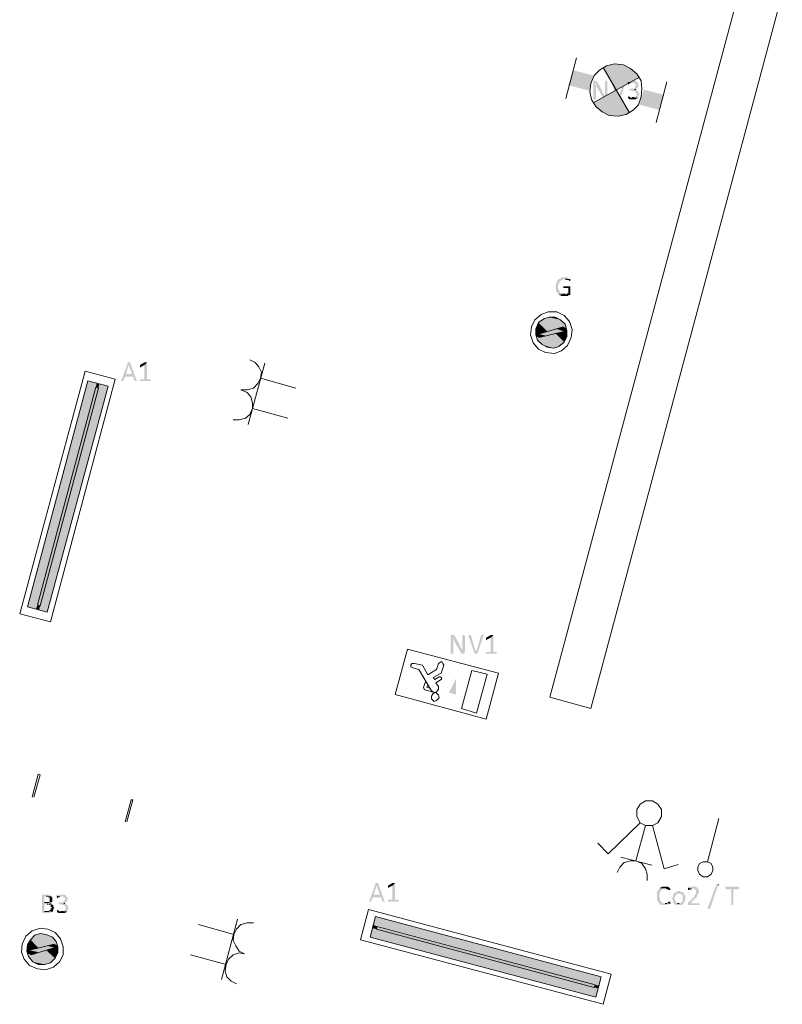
# Model space of a CAD drawing. Header units: millimetres. Extents: x -197899 to 120983, y -4228 to 45370.
# Tile 6 of 200: x -190440 to -186792, y 3800 to 8507. Entities that reach past the tile are written whole.
import ezdxf

# ---------------------------------------------------------------- set-up
doc = ezdxf.new("R2010")
doc.units = ezdxf.units.MM
for name, color, linetype in [('AL63----', 7, 'Continuous'), ('PDF_Geometry', 8, 'Continuous'), ('PDF_Solid Fills', 8, 'Continuous')]:
    doc.layers.add(name, color=color, linetype=linetype)

# ---------------------------------------------------------------- blocks, each defined once
blk = doc.blocks.new('A$C01523A58')
at = {"layer": 'PDF_Solid Fills', "true_color": 0x00dd00}
for points in [[(-25543.9, -20984.7), (-25620.2, -20887.2), (-25641.4, -20959.3)], [(-25522.7, -20912.6), (-25543.9, -20984.7), (-25620.2, -20887.2)], [(-25446.4, -20861.9), (-25476.2, -20874.6), (-25412.6, -20980.4)], [(-25412.6, -20857.6), (-25446.4, -20861.9), (-25412.6, -20980.4)], [(-25378.8, -20861.9), (-25412.6, -20857.6), (-25412.6, -20980.4)], [(-25349, -20874.6), (-25378.8, -20861.9), (-25412.6, -20980.4)], [(-25323.8, -20895.7), (-25349, -20874.6), (-25412.6, -20980.4)], [(-25302.5, -20921.1), (-25323.8, -20895.7), (-25412.6, -20980.4)], [(-25522.7, -21043.9), (-25501.5, -21069.3), (-25412.6, -20980.4)], [(-25501.5, -21069.3), (-25476.2, -21090.5), (-25412.6, -20980.4)], [(-25476.2, -21090.5), (-25446.4, -21103.2), (-25412.6, -20980.4)], [(-25446.4, -21103.2), (-25412.6, -21107.4), (-25412.6, -20980.4)], [(-25412.6, -21107.4), (-25378.8, -21103.2), (-25412.6, -20980.4)], [(-25378.8, -21103.2), (-25349, -21090.5), (-25412.6, -20980.4)], [(-25281.3, -20980.4), (-25302.5, -21052.4), (-25183.9, -21005.8)], [(-25302.5, -21052.4), (-25183.9, -21005.8), (-25205.1, -21077.8)], [(-26179.1, -23795.6), (-26179.1, -23871.7), (-26212.9, -23863.3)]]:
    blk.add_hatch(color=92, dxfattribs=at).paths.add_polyline_path(points)
at = {"layer": 'PDF_Solid Fills'}
for color, points in [(7, [(-25514.1, -20938), (-25522.7, -20938), (-25522.7, -20942.3), (-25522.7, -21027), (-25510.1, -21027), (-25510.1, -20971.9), (-25510.1, -20963.4), (-25510.1, -20959.3), (-25510.1, -20959.3), (-25514.1, -20955), (-25514.1, -20950.8), (-25510.1, -20950.8), (-25501.5, -20946.5), (-25501.5, -20946.5), (-25506.1, -20942.3), (-25506.1, -20938), (-25510.1, -20938)]), (7, [(-25501.5, -20946.5), (-25510.1, -20950.8), (-25510.1, -20959.3), (-25506.1, -20959.3), (-25506.1, -20967.7), (-25506.1, -20967.7), (-25476.2, -21018.5), (-25467.6, -21010), (-25467.6, -21010), (-25471.7, -21005.8), (-25471.7, -21001.6), (-25471.7, -21001.6), (-25476.2, -20997.3), (-25476.2, -20993.1), (-25480.3, -20993.1), (-25480.3, -20988.8), (-25480.3, -20984.7)]), (7, [(-25463.6, -20938), (-25467.6, -20938), (-25467.6, -20993.1), (-25467.6, -21001.6), (-25467.6, -21010), (-25467.6, -21010), (-25476.2, -21018.5), (-25476.2, -21022.7), (-25471.7, -21022.7), (-25471.7, -21027), (-25459, -21027), (-25459, -21022.7), (-25455, -21022.7), (-25455, -20942.3), (-25459, -20938), (-25459, -20938)]), (7, [(-25433.8, -20938), (-25437.8, -20938), (-25437.8, -20942.3), (-25437.8, -20942.3), (-25408.6, -21027), (-25404, -21014.3), (-25425.2, -20942.3), (-25429.8, -20938), (-25429.8, -20938)]), (7, [(-25370.2, -20938), (-25378.8, -20938), (-25378.8, -20942.3), (-25400, -21014.3), (-25404, -21014.3), (-25408.6, -21027), (-25396, -21027), (-25366.2, -20942.3), (-25366.2, -20938), (-25366.2, -20938)]), (7, [(-25332.4, -20938), (-25345, -20938), (-25349, -20942.3), (-25353.6, -20942.3), (-25353.6, -20946.5), (-25357.6, -20946.5), (-25327.8, -20946.5), (-25327.8, -20950.8), (-25323.8, -20950.8), (-25319.7, -20955), (-25319.7, -20959.3), (-25319.7, -20963.4), (-25319.7, -20963.4), (-25323.8, -20967.7), (-25323.8, -20971.9), (-25327.8, -20971.9), (-25327.8, -20976.2), (-25349, -20976.2), (-25349, -20980.4), (-25349, -20984.7), (-25332.4, -20984.7), (-25332.4, -20988.8), (-25323.8, -20988.8), (-25319.7, -20993.1), (-25319.7, -20993.1), (-25315.2, -20997.3), (-25315.2, -21001.6), (-25315.2, -21005.8), (-25315.2, -21010), (-25319.7, -21010), (-25319.7, -21014.3), (-25323.8, -21014.3), (-25327.8, -21018.5), (-25336.4, -21018.5), (-25307.1, -21018.5), (-25307.1, -21014.3), (-25307.1, -21010), (-25302.5, -21005.8), (-25302.5, -20997.3), (-25302.5, -20997.3), (-25307.1, -20993.1), (-25307.1, -20988.8), (-25311.1, -20988.8), (-25311.1, -20984.7), (-25315.2, -20984.7), (-25319.7, -20980.4), (-25323.8, -20980.4), (-25319.7, -20980.4), (-25315.2, -20976.2), (-25315.2, -20976.2), (-25311.1, -20971.9), (-25311.1, -20967.7), (-25307.1, -20967.7), (-25307.1, -20963.4), (-25307.1, -20959.3), (-25307.1, -20950.8), (-25311.1, -20950.8), (-25311.1, -20946.5), (-25311.1, -20946.5), (-25315.2, -20942.3), (-25315.2, -20942.3), (-25319.7, -20938), (-25327.8, -20938)]), (7, [(-25357.6, -20946.5), (-25357.6, -20950.8), (-25357.6, -20955), (-25353.6, -20955), (-25349, -20950.8), (-25345, -20950.8), (-25341, -20946.5), (-25336.4, -20946.5)]), (7, [(-25357.6, -21010), (-25357.6, -21014.3), (-25357.6, -21018.5), (-25357.6, -21022.7), (-25353.6, -21022.7), (-25349, -21027), (-25319.7, -21027), (-25315.2, -21022.7), (-25311.1, -21022.7), (-25311.1, -21018.5), (-25345, -21018.5), (-25349, -21014.3), (-25353.6, -21014.3)]), (7, [(-25658, -21877.9), (-25675.2, -21877.9), (-25675.2, -21882.1), (-25683.8, -21882.1), (-25683.8, -21886.3), (-25687.8, -21886.3), (-25691.8, -21890.5), (-25691.8, -21890.5), (-25696.4, -21894.8), (-25696.4, -21899.1), (-25700.4, -21903.3), (-25700.4, -21907.5), (-25700.4, -21916), (-25700.4, -21916), (-25705, -21920.2), (-25705, -21924.4), (-25705, -21924.4), (-25700.4, -21928.7), (-25700.4, -21932.9), (-25700.4, -21937.1), (-25700.4, -21945.6), (-25696.4, -21945.6), (-25696.4, -21949.8), (-25696.4, -21949.8), (-25691.8, -21954), (-25691.8, -21954), (-25687.8, -21958.3), (-25658, -21958.3), (-25671.2, -21958.3), (-25671.2, -21954), (-25679.2, -21954), (-25679.2, -21949.8), (-25683.8, -21949.8), (-25683.8, -21945.6), (-25683.8, -21941.4), (-25687.8, -21941.4), (-25687.8, -21937.1), (-25687.8, -21932.9), (-25687.8, -21932.9), (-25691.8, -21928.7), (-25691.8, -21924.4), (-25691.8, -21920.2), (-25691.8, -21916), (-25687.8, -21911.7), (-25687.8, -21907.5), (-25687.8, -21903.3), (-25683.8, -21903.3), (-25683.8, -21899.1), (-25683.8, -21899.1), (-25679.2, -21894.8), (-25675.2, -21894.8), (-25675.2, -21890.5), (-25671.2, -21890.5), (-25666.6, -21886.3), (-25632.8, -21886.3), (-25636.8, -21882.1), (-25641.4, -21882.1), (-25645.4, -21877.9), (-25654, -21877.9)]), (7, [(-25632.8, -21886.3), (-25658, -21886.3), (-25650, -21886.3), (-25650, -21890.5), (-25641.4, -21890.5), (-25636.8, -21894.8), (-25632.8, -21894.8), (-25632.8, -21890.5), (-25632.8, -21890.5)]), (7, [(-25636.8, -21920.2), (-25666.6, -21920.2), (-25666.6, -21924.4), (-25666.6, -21928.7), (-25641.4, -21928.7), (-25641.4, -21954), (-25650, -21954), (-25650, -21958.3), (-25687.8, -21958.3), (-25683.8, -21962.5), (-25679.2, -21962.5), (-25679.2, -21966.8), (-25641.4, -21966.8), (-25641.4, -21962.5), (-25632.8, -21962.5), (-25632.8, -21958.3), (-25632.8, -21920.2), (-25632.8, -21920.2)]), (1, [(-25760, -22076.8), (-25772.6, -22089.5), (-25654, -22119.2)]), (1, [(-25734.2, -22068.4), (-25760, -22076.8), (-25658, -22102.2)]), (1, [(-25760, -22076.8), (-25658, -22102.2), (-25654, -22119.2)]), (1, [(-25705, -22068.4), (-25734.2, -22068.4), (-25679.2, -22081.1)]), (1, [(-25734.2, -22068.4), (-25679.2, -22081.1), (-25658, -22102.2)]), (1, [(-25785.3, -22093.8), (-25797.9, -22123.4), (-25742.8, -22136.1)]), (1, [(-25797.9, -22123.4), (-25797.9, -22144.6), (-25785.3, -22148.8)]), (1, [(-25797.9, -22123.4), (-25742.8, -22136.1), (-25785.3, -22148.8)]), (1, [(-25772.6, -22089.5), (-25785.3, -22093.8), (-25687.8, -22119.2)]), (1, [(-25785.3, -22093.8), (-25687.8, -22119.2), (-25742.8, -22136.1)]), (51, [(-25700.4, -22123.4), (-25785.3, -22148.8), (-25746.8, -22157.3)]), (1, [(-25772.6, -22089.5), (-25666.6, -22114.9), (-25687.8, -22119.2)]), (51, [(-25700.4, -22123.4), (-25662.6, -22136.1), (-25746.8, -22157.3)]), (51, [(-25666.6, -22114.9), (-25700.4, -22123.4), (-25662.6, -22136.1)]), (1, [(-25666.6, -22114.9), (-25666.6, -22127.6), (-25650, -22131.8)]), (1, [(-25666.6, -22114.9), (-25654, -22119.2), (-25650, -22131.8)]), (1, [(-25797.9, -22144.6), (-25797.9, -22153), (-25781.2, -22157.3)]), (1, [(-25797.9, -22144.6), (-25785.3, -22148.8), (-25781.2, -22157.3)]), (1, [(-25797.9, -22153), (-25793.9, -22161.5), (-25781.2, -22165.7)]), (1, [(-25797.9, -22153), (-25781.2, -22157.3), (-25781.2, -22165.7)]), (1, [(-25793.9, -22161.5), (-25789.3, -22178.4), (-25687.8, -22208.1)]), (1, [(-25793.9, -22161.5), (-25675.2, -22195.4), (-25687.8, -22208.1)]), (51, [(-25785.3, -22148.8), (-25746.8, -22157.3), (-25781.2, -22165.7)]), (1, [(-25760, -22161.5), (-25781.2, -22165.7), (-25675.2, -22195.4)]), (1, [(-25705, -22144.6), (-25760, -22161.5), (-25662.6, -22186.9)]), (1, [(-25760, -22161.5), (-25662.6, -22186.9), (-25675.2, -22195.4)]), (1, [(-25662.6, -22136.1), (-25705, -22144.6), (-25650, -22161.5)]), (1, [(-25705, -22144.6), (-25650, -22161.5), (-25662.6, -22186.9)]), (1, [(-25666.6, -22127.6), (-25662.6, -22136.1), (-25650, -22140.3)]), (1, [(-25666.6, -22127.6), (-25650, -22131.8), (-25650, -22140.3)]), (1, [(-25662.6, -22136.1), (-25650, -22140.3), (-25650, -22161.5)]), (1, [(-25789.3, -22178.4), (-25768.1, -22199.6), (-25713, -22216.5)]), (1, [(-25789.3, -22178.4), (-25687.8, -22208.1), (-25713, -22216.5)]), (1, [(-25768.1, -22199.6), (-25713, -22216.5), (-25742.8, -22212.3)]), (7, [(-27745.4, -22284.3), (-27749.4, -22284.3), (-27749.4, -22288.5), (-27779.2, -22368.9), (-27779.2, -22373.1), (-27770.6, -22373.1), (-27762, -22352), (-27724.2, -22352), (-27758, -22339.3), (-27745.4, -22297), (-27745.4, -22297), (-27736.8, -22288.5), (-27736.8, -22284.3), (-27740.8, -22284.3)]), (7, [(-27736.8, -22288.5), (-27745.4, -22297), (-27728.2, -22339.3), (-27758, -22339.3), (-27724.2, -22352), (-27715.6, -22373.1), (-27703, -22373.1), (-27707, -22368.9)]), (7, [(-27656.5, -22284.3), (-27669.1, -22297), (-27669.1, -22364.7), (-27690.3, -22364.7), (-27690.3, -22368.9), (-27690.3, -22373.1), (-27639.3, -22373.1), (-27639.3, -22368.9), (-27639.3, -22364.7), (-27656.5, -22364.7)]), (7, [(-27664.5, -22284.3), (-27669.1, -22284.3), (-27690.3, -22297), (-27690.3, -22301.2), (-27690.3, -22305.4), (-27690.3, -22309.7), (-27685.8, -22305.4), (-27669.1, -22297), (-27656.5, -22284.3), (-27660.5, -22284.3)]), (1, [(-27897.9, -22381.6), (-27939.7, -22373.1), (-28228.1, -23452.7)]), (1, [(-27897.9, -22381.6), (-28189.7, -23465.4), (-28228.1, -23452.7)]), (51, [(-27889.3, -22407), (-27901.9, -22402.8), (-28181.1, -23444.2)]), (51, [(-27889.3, -22407), (-28168.5, -23448.4), (-28181.1, -23444.2)]), (1, [(-27842.8, -22398.5), (-27884.7, -22385.9), (-28173.1, -23469.6)]), (1, [(-27842.8, -22398.5), (-28134.7, -23478.1), (-28173.1, -23469.6)]), (1, [(-27884.7, -22385.9), (-27897.9, -22381.6), (-27901.9, -22402.8)]), (1, [(-27884.7, -22385.9), (-27889.3, -22407), (-27901.9, -22402.8)]), (1, [(-28168.5, -23448.4), (-28181.1, -23444.2), (-28189.7, -23465.4)]), (1, [(-28168.5, -23448.4), (-28173.1, -23469.6), (-28189.7, -23465.4)]), (7, [(-26195.7, -23588.1), (-26204.3, -23588.1), (-26204.3, -23592.4), (-26204.3, -23677), (-26191.7, -23677), (-26191.7, -23622), (-26191.7, -23613.5), (-26191.7, -23609.3), (-26191.7, -23609.3), (-26195.7, -23605), (-26195.7, -23600.9), (-26191.7, -23600.9), (-26183.1, -23596.6), (-26183.1, -23596.6), (-26187.1, -23592.4), (-26187.1, -23588.1), (-26191.7, -23588.1)]), (7, [(-26183.1, -23596.6), (-26191.7, -23600.9), (-26191.7, -23609.3), (-26187.1, -23609.3), (-26187.1, -23617.8), (-26187.1, -23617.8), (-26157.9, -23668.6), (-26149.3, -23660.1), (-26149.3, -23660.1), (-26153.3, -23655.8), (-26153.3, -23651.6), (-26153.3, -23651.6), (-26157.9, -23647.4), (-26157.9, -23643.2), (-26161.9, -23643.2), (-26161.9, -23638.9), (-26161.9, -23634.7)]), (7, [(-26145.3, -23588.1), (-26149.3, -23588.1), (-26149.3, -23643.2), (-26149.3, -23651.6), (-26149.3, -23660.1), (-26149.3, -23660.1), (-26157.9, -23668.6), (-26157.9, -23672.8), (-26153.3, -23672.8), (-26153.3, -23677), (-26140.7, -23677), (-26140.7, -23672.8), (-26136.7, -23672.8), (-26136.7, -23592.4), (-26140.7, -23588.1), (-26140.7, -23588.1)]), (7, [(-26115.5, -23588.1), (-26119.5, -23588.1), (-26119.5, -23592.4), (-26119.5, -23592.4), (-26090.3, -23677), (-26085.7, -23664.3), (-26106.9, -23592.4), (-26110.9, -23588.1), (-26110.9, -23588.1)]), (7, [(-26051.8, -23588.1), (-26060.4, -23588.1), (-26060.4, -23592.4), (-26081.7, -23664.3), (-26085.7, -23664.3), (-26090.3, -23677), (-26077.1, -23677), (-26047.8, -23592.4), (-26047.8, -23588.1), (-26047.8, -23588.1)]), (7, [(-26000.8, -23588.1), (-26014, -23600.9), (-26014, -23668.6), (-26035.2, -23668.6), (-26035.2, -23672.8), (-26035.2, -23677), (-25984.2, -23677), (-25984.2, -23672.8), (-25984.2, -23668.6), (-26000.8, -23668.6)]), (7, [(-26009.4, -23588.1), (-26014, -23588.1), (-26035.2, -23600.9), (-26035.2, -23605), (-26035.2, -23609.3), (-26035.2, -23613.5), (-26030.6, -23609.3), (-26014, -23600.9), (-26000.8, -23588.1), (-26005.4, -23588.1)]), (7, [(-26559.8, -24773.4), (-26564.4, -24773.4), (-26564.4, -24777.7), (-26593.6, -24858.1), (-26593.6, -24862.4), (-26585.6, -24862.4), (-26577, -24841.2), (-26538.6, -24841.2), (-26572.4, -24828.5), (-26559.8, -24786.2), (-26559.8, -24786.2), (-26551.2, -24777.7), (-26551.2, -24773.4), (-26555.8, -24773.4)]), (7, [(-26551.2, -24777.7), (-26559.8, -24786.2), (-26543.2, -24828.5), (-26572.4, -24828.5), (-26538.6, -24841.2), (-26530.6, -24862.4), (-26517.4, -24862.4), (-26522, -24858.1)]), (7, [(-26470.9, -24773.4), (-26483.5, -24786.2), (-26483.5, -24853.9), (-26504.8, -24853.9), (-26504.8, -24858.1), (-26504.8, -24862.4), (-26454.3, -24862.4), (-26454.3, -24858.1), (-26454.3, -24853.9), (-26470.9, -24853.9)]), (7, [(-26479.5, -24773.4), (-26483.5, -24773.4), (-26504.8, -24786.2), (-26504.8, -24790.4), (-26504.8, -24794.6), (-26504.8, -24798.8), (-26500.7, -24794.6), (-26483.5, -24786.2), (-26470.9, -24773.4), (-26475.5, -24773.4)]), (7, [(-25205.1, -24798.8), (-25209.7, -24803.1), (-25209.7, -24803.1), (-25213.7, -24807.3), (-25213.7, -24811.6), (-25217.7, -24815.8), (-25217.7, -24820), (-25217.7, -24828.5), (-25217.7, -24837), (-25217.7, -24849.7), (-25217.7, -24853.9), (-25217.7, -24858.1), (-25213.7, -24858.1), (-25213.7, -24866.6), (-25209.7, -24866.6), (-25209.7, -24870.8), (-25205.1, -24870.8), (-25205.1, -24875.1), (-25201.1, -24875.1), (-25197.1, -24879.3), (-25167.2, -24879.3), (-25167.2, -24875.1), (-25158.6, -24875.1), (-25158.6, -24870.8), (-25154.6, -24870.8), (-25188.5, -24870.8), (-25192.5, -24866.6), (-25197.1, -24866.6), (-25197.1, -24862.4), (-25201.1, -24862.4), (-25201.1, -24858.1), (-25205.1, -24853.9), (-25205.1, -24849.7), (-25205.1, -24845.4), (-25205.1, -24837), (-25209.7, -24837), (-25209.7, -24832.7), (-25205.1, -24832.7), (-25205.1, -24824.2), (-25205.1, -24820), (-25205.1, -24815.8), (-25201.1, -24815.8), (-25201.1, -24807.3), (-25197.1, -24807.3), (-25192.5, -24803.1), (-25188.5, -24803.1), (-25188.5, -24798.8), (-25179.9, -24798.8)]), (7, [(-25179.9, -24790.4), (-25192.5, -24790.4), (-25197.1, -24794.6), (-25201.1, -24794.6), (-25205.1, -24798.8), (-25175.8, -24798.8), (-25171.3, -24803.1), (-25167.2, -24803.1), (-25162.7, -24807.3), (-25154.6, -24807.3), (-25154.6, -24803.1), (-25154.6, -24798.8), (-25158.6, -24798.8), (-25158.6, -24794.6), (-25162.7, -24794.6), (-25167.2, -24790.4)]), (7, [(-25044.6, -24790.4), (-25057.2, -24790.4), (-25057.2, -24794.6), (-25065.8, -24794.6), (-25065.8, -24798.8), (-25069.8, -24798.8), (-25044.6, -24798.8), (-25040, -24803.1), (-25036, -24803.1), (-25031.9, -24807.3), (-25031.9, -24815.8), (-25031.9, -24820), (-25031.9, -24824.2), (-25031.9, -24824.2), (-25036, -24828.5), (-25036, -24832.7), (-25040, -24832.7), (-25040, -24837), (-25040, -24841.2), (-25044.6, -24841.2), (-25044.6, -24845.4), (-25048.6, -24845.4), (-25048.6, -24849.7), (-25069.8, -24866.6), (-25069.8, -24870.8), (-25069.8, -24875.1), (-25069.8, -24879.3), (-25014.7, -24879.3), (-25014.7, -24875.1), (-25014.7, -24870.8), (-25057.2, -24870.8), (-25044.6, -24853.9), (-25040, -24853.9), (-25040, -24849.7), (-25036, -24849.7), (-25036, -24845.4), (-25031.9, -24845.4), (-25031.9, -24841.2), (-25027.4, -24841.2), (-25027.4, -24832.7), (-25023.3, -24832.7), (-25023.3, -24828.5), (-25023.3, -24824.2), (-25018.8, -24824.2), (-25018.8, -24820), (-25018.8, -24811.6), (-25018.8, -24807.3), (-25018.8, -24803.1), (-25018.8, -24803.1), (-25023.3, -24798.8), (-25023.3, -24798.8), (-25027.4, -24794.6), (-25031.9, -24794.6), (-25031.9, -24790.4), (-25040, -24790.4)]), (7, [(-25069.8, -24798.8), (-25069.8, -24803.1), (-25069.8, -24807.3), (-25061.2, -24807.3), (-25061.2, -24803.1), (-25052.6, -24803.1), (-25052.6, -24798.8), (-25044.6, -24798.8)]), (7, [(-24963.7, -24896.2), (-24968.3, -24896.2), (-24972.3, -24900.5), (-24972.3, -24896.2), (-24976.9, -24896.2), (-24934.5, -24781.9), (-24934.5, -24777.7), (-24925.9, -24777.7), (-24925.9, -24781.9), (-24921.9, -24781.9), (-24925.9, -24781.9)]), (7, [(-24828.4, -24790.4), (-24892.1, -24790.4), (-24892.1, -24794.6), (-24892.1, -24798.8), (-24887.5, -24798.8), (-24887.5, -24803.1), (-24862.2, -24803.1), (-24862.2, -24879.3), (-24853.6, -24879.3), (-24853.6, -24803.1), (-24828.4, -24803.1), (-24824.4, -24798.8), (-24824.4, -24794.6), (-24824.4, -24790.4), (-24824.4, -24790.4)]), (7, [(-28134.7, -24828.5), (-28159.9, -24828.5), (-28159.9, -24832.7), (-28159.9, -24913.1), (-28159.9, -24917.4), (-28122, -24917.4), (-28118, -24913.1), (-28113.4, -24913.1), (-28113.4, -24908.9), (-28109.4, -24908.9), (-28147.3, -24908.9), (-28147.3, -24875.1), (-28109.4, -24875.1), (-28113.4, -24870.8), (-28122, -24870.8), (-28118, -24870.8), (-28118, -24866.6), (-28147.3, -24866.6), (-28147.3, -24837), (-28113.4, -24837), (-28118, -24832.7), (-28122, -24832.7), (-28126.1, -24828.5)]), (7, [(-28113.4, -24837), (-28138.7, -24837), (-28134.7, -24837), (-28130.6, -24841.2), (-28126.1, -24841.2), (-28122, -24845.4), (-28122, -24853.9), (-28122, -24862.4), (-28126.1, -24862.4), (-28126.1, -24866.6), (-28147.3, -24866.6), (-28113.4, -24866.6), (-28109.4, -24862.4), (-28109.4, -24858.1), (-28109.4, -24849.7), (-28109.4, -24845.4), (-28109.4, -24841.2), (-28113.4, -24841.2)]), (7, [(-28063, -24828.5), (-28075.6, -24828.5), (-28079.6, -24832.7), (-28083.6, -24832.7), (-28083.6, -24837), (-28088.2, -24837), (-28058.4, -24837), (-28058.4, -24841.2), (-28054.4, -24841.2), (-28049.8, -24845.4), (-28049.8, -24849.7), (-28049.8, -24853.9), (-28049.8, -24853.9), (-28054.4, -24858.1), (-28054.4, -24862.4), (-28058.4, -24862.4), (-28058.4, -24866.6), (-28079.6, -24866.6), (-28079.6, -24870.8), (-28079.6, -24875.1), (-28063, -24875.1), (-28063, -24879.3), (-28054.4, -24879.3), (-28049.8, -24883.5), (-28049.8, -24883.5), (-28045.8, -24887.8), (-28045.8, -24892), (-28045.8, -24896.2), (-28045.8, -24900.5), (-28049.8, -24900.5), (-28049.8, -24904.7), (-28054.4, -24904.7), (-28058.4, -24908.9), (-28067, -24908.9), (-28037.2, -24908.9), (-28037.2, -24904.7), (-28037.2, -24900.5), (-28033.2, -24896.2), (-28033.2, -24887.8), (-28033.2, -24887.8), (-28037.2, -24883.5), (-28037.2, -24879.3), (-28041.8, -24879.3), (-28041.8, -24875.1), (-28045.8, -24875.1), (-28049.8, -24870.8), (-28054.4, -24870.8), (-28049.8, -24870.8), (-28045.8, -24866.6), (-28045.8, -24866.6), (-28041.8, -24862.4), (-28041.8, -24858.1), (-28037.2, -24858.1), (-28037.2, -24853.9), (-28037.2, -24849.7), (-28037.2, -24841.2), (-28041.8, -24841.2), (-28041.8, -24837), (-28041.8, -24837), (-28045.8, -24832.7), (-28045.8, -24832.7), (-28049.8, -24828.5), (-28058.4, -24828.5)]), (7, [(-28088.2, -24837), (-28088.2, -24841.2), (-28088.2, -24845.4), (-28083.6, -24845.4), (-28079.6, -24841.2), (-28075.6, -24841.2), (-28071, -24837), (-28067, -24837)]), (7, [(-25112.2, -24811.6), (-25120.8, -24811.6), (-25120.8, -24815.8), (-25128.8, -24815.8), (-25133.4, -24820), (-25133.4, -24820), (-25137.4, -24824.2), (-25137.4, -24824.2), (-25142, -24828.5), (-25142, -24832.7), (-25142, -24837), (-25142, -24841.2), (-25146, -24845.4), (-25146, -24849.7), (-25146, -24849.7), (-25142, -24853.9), (-25142, -24858.1), (-25142, -24862.4), (-25142, -24866.6), (-25142, -24866.6), (-25137.4, -24870.8), (-25112.2, -24870.8), (-25120.8, -24870.8), (-25124.8, -24866.6), (-25124.8, -24866.6), (-25128.8, -24862.4), (-25128.8, -24858.1), (-25133.4, -24858.1), (-25133.4, -24853.9), (-25133.4, -24845.4), (-25133.4, -24841.2), (-25133.4, -24837), (-25133.4, -24837), (-25128.8, -24832.7), (-25128.8, -24828.5), (-25124.8, -24828.5), (-25124.8, -24824.2), (-25112.2, -24824.2), (-25091, -24820), (-25095, -24820), (-25095, -24815.8), (-25103.6, -24815.8), (-25107.6, -24811.6), (-25107.6, -24811.6)]), (7, [(-25091, -24820), (-25112.2, -24824.2), (-25103.6, -24824.2), (-25099.6, -24828.5), (-25099.6, -24828.5), (-25095, -24832.7), (-25095, -24837), (-25095, -24845.4), (-25095, -24849.7), (-25095, -24858.1), (-25095, -24858.1), (-25099.6, -24862.4), (-25099.6, -24866.6), (-25103.6, -24866.6), (-25103.6, -24870.8), (-25137.4, -24870.8), (-25133.4, -24875.1), (-25128.8, -24875.1), (-25128.8, -24879.3), (-25099.6, -24879.3), (-25095, -24875.1), (-25095, -24875.1), (-25091, -24870.8), (-25091, -24870.8), (-25087, -24866.6), (-25087, -24858.1), (-25082.4, -24858.1), (-25082.4, -24853.9), (-25082.4, -24845.4), (-25082.4, -24841.2), (-25082.4, -24837), (-25082.4, -24832.7), (-25087, -24832.7), (-25087, -24824.2), (-25087, -24824.2)]), (7, [(-28109.4, -24875.1), (-28134.7, -24875.1), (-28130.6, -24875.1), (-28126.1, -24879.3), (-28118, -24879.3), (-28118, -24887.8), (-28113.4, -24887.8), (-28113.4, -24892), (-28113.4, -24892), (-28118, -24896.2), (-28118, -24900.5), (-28118, -24900.5), (-28122, -24904.7), (-28126.1, -24904.7), (-28126.1, -24908.9), (-28147.3, -24908.9), (-28109.4, -24908.9), (-28104.8, -24904.7), (-28104.8, -24900.5), (-28104.8, -24896.2), (-28104.8, -24896.2), (-28100.8, -24892), (-28100.8, -24892), (-28104.8, -24887.8), (-28104.8, -24883.5), (-28104.8, -24879.3), (-28109.4, -24879.3)]), (7, [(-28088.2, -24900.5), (-28088.2, -24904.7), (-28088.2, -24908.9), (-28088.2, -24913.1), (-28083.6, -24913.1), (-28079.6, -24917.4), (-28049.8, -24917.4), (-28045.8, -24913.1), (-28041.8, -24913.1), (-28041.8, -24908.9), (-28075.6, -24908.9), (-28079.6, -24904.7), (-28083.6, -24904.7)]), (7, [(-25158.6, -24862.4), (-25162.7, -24862.4), (-25162.7, -24866.6), (-25167.2, -24866.6), (-25171.3, -24870.8), (-25179.9, -24870.8), (-25154.6, -24870.8), (-25154.6, -24862.4)]), (1, [(-26564.4, -24934.3), (-26577, -24972.4), (-25492.9, -25264.5)]), (1, [(-26564.4, -24934.3), (-25484.8, -25222.2), (-25492.9, -25264.5)]), (1, [(-26581, -24989.3), (-26589.6, -25031.7), (-25510.1, -25319.6)]), (1, [(-26577, -24972.4), (-26581, -24989.3), (-26559.8, -24993.6)]), (1, [(-26581, -24989.3), (-25497.5, -25277.3), (-25510.1, -25319.6)]), (1, [(-26577, -24972.4), (-26555.8, -24980.9), (-26559.8, -24993.6)]), (51, [(-26555.8, -24980.9), (-26559.8, -24993.6), (-25518.7, -25273)]), (51, [(-26555.8, -24980.9), (-25514.1, -25260.3), (-25518.7, -25273)]), (1, [(-28206.9, -25036), (-28214.9, -25044.4), (-28122, -25069.8)]), (1, [(-28193.7, -25023.2), (-28206.9, -25036), (-28088.2, -25069.8)]), (1, [(-28206.9, -25036), (-28100.8, -25065.5), (-28122, -25069.8)]), (1, [(-28168.5, -25014.7), (-28193.7, -25023.2), (-28092.2, -25052.9)]), (1, [(-28193.7, -25023.2), (-28092.2, -25052.9), (-28088.2, -25069.8)]), (1, [(-28138.7, -25019), (-28168.5, -25014.7), (-28109.4, -25031.7)]), (1, [(-28168.5, -25014.7), (-28109.4, -25031.7), (-28092.2, -25052.9)]), (1, [(-28228.1, -25069.8), (-28232.1, -25090.9), (-28219.5, -25095.2)]), (1, [(-28214.9, -25044.4), (-28228.1, -25069.8), (-28177.1, -25082.5)]), (1, [(-28228.1, -25069.8), (-28177.1, -25082.5), (-28219.5, -25095.2)]), (51, [(-28134.7, -25074), (-28219.5, -25095.2), (-28177.1, -25103.7)]), (1, [(-28214.9, -25044.4), (-28122, -25069.8), (-28177.1, -25082.5)]), (51, [(-28134.7, -25074), (-28096.8, -25082.5), (-28177.1, -25103.7)]), (1, [(-28096.8, -25082.5), (-28138.7, -25095.2), (-28083.6, -25107.9)]), (51, [(-28100.8, -25065.5), (-28134.7, -25074), (-28096.8, -25082.5)]), (1, [(-28100.8, -25065.5), (-28096.8, -25074), (-28083.6, -25078.3)]), (1, [(-28100.8, -25065.5), (-28088.2, -25069.8), (-28083.6, -25078.3)]), (1, [(-28096.8, -25074), (-28096.8, -25082.5), (-28083.6, -25086.7)]), (1, [(-28096.8, -25074), (-28083.6, -25078.3), (-28083.6, -25086.7)]), (1, [(-28096.8, -25082.5), (-28083.6, -25086.7), (-28083.6, -25107.9)]), (1, [(-28232.1, -25090.9), (-28232.1, -25099.4), (-28214.9, -25103.7)]), (1, [(-28232.1, -25090.9), (-28219.5, -25095.2), (-28214.9, -25103.7)]), (1, [(-28232.1, -25099.4), (-28228.1, -25112.1), (-28210.9, -25116.4)]), (1, [(-28232.1, -25099.4), (-28214.9, -25103.7), (-28210.9, -25116.4)]), (1, [(-28228.1, -25112.1), (-28223.5, -25124.8), (-28118, -25154.5)]), (1, [(-28228.1, -25112.1), (-28104.8, -25141.8), (-28118, -25154.5)]), (1, [(-28223.5, -25124.8), (-28202.3, -25150.2), (-28147.3, -25162.9)]), (1, [(-28223.5, -25124.8), (-28118, -25154.5), (-28147.3, -25162.9)]), (51, [(-28219.5, -25095.2), (-28177.1, -25103.7), (-28210.9, -25116.4)]), (1, [(-28193.7, -25107.9), (-28210.9, -25116.4), (-28104.8, -25141.8)]), (1, [(-28138.7, -25095.2), (-28193.7, -25107.9), (-28096.8, -25133.3)]), (1, [(-28193.7, -25107.9), (-28096.8, -25133.3), (-28104.8, -25141.8)]), (1, [(-28138.7, -25095.2), (-28083.6, -25107.9), (-28096.8, -25133.3)]), (1, [(-28202.3, -25150.2), (-28147.3, -25162.9), (-28177.1, -25162.9)]), (1, [(-25514.1, -25260.3), (-25518.7, -25273), (-25497.5, -25277.3)]), (1, [(-25514.1, -25260.3), (-25492.9, -25264.5), (-25497.5, -25277.3)])]:
    blk.add_hatch(color=color, dxfattribs=at).paths.add_polyline_path(points)
at = {"layer": 'PDF_Geometry', "color": 200, "lineweight": 18}
for points in [[(-25730.2, -23884.5), (-23088.4, -14033.5)], [(-22894.1, -14084.3), (-25535.3, -23939.5), (-25730.2, -23884.5)]]:
    blk.add_lwpolyline(points, dxfattribs=at)
at = {"layer": 'PDF_Geometry', "color": 92, "lineweight": 18, "true_color": 0x00dd00}
for points in [[(-25603, -20828), (-25654, -21022.7)], [(-25293.9, -21014.3), (-25289.9, -20976.2), (-25293.9, -20938), (-25315.2, -20904.2), (-25345, -20878.8), (-25378.8, -20861.9), (-25421.2, -20857.6), (-25459, -20866.1), (-25492.9, -20887.2), (-25518.7, -20912.6), (-25535.3, -20950.8), (-25539.9, -20988.8), (-25531.3, -21027), (-25510.1, -21060.8), (-25480.3, -21086.2), (-25446.4, -21103.2), (-25404, -21107.4), (-25366.2, -21098.9), (-25332.4, -21077.8), (-25307.1, -21052.4), (-25293.9, -21014.3)], [(-25349, -21090.5), (-25476.2, -20874.6)], [(-25522.7, -21043.9), (-25302.5, -20921.1)], [(-25171.3, -20942.3), (-25222.3, -21137)], [(-26035.2, -23990.3), (-26470.9, -23871.7), (-26411.9, -23655.8)], [(-26411.9, -23655.8), (-25975.6, -23770.2)], [(-26378.1, -23723.6), (-26390.7, -23723.6), (-26394.7, -23732.1), (-26394.7, -23740.5), (-26386.1, -23744.8)], [(-26339.6, -23732.1), (-26378.1, -23723.6)], [(-26272, -23753.2), (-26263.4, -23723.6)], [(-26238.2, -23732.1), (-26242.2, -23723.6), (-26246.8, -23715.1), (-26255.4, -23719.4), (-26263.4, -23723.6)], [(-26356.8, -23753.2), (-26386.1, -23744.8)], [(-26297.2, -23854.8), (-26356.8, -23753.2)], [(-26314.4, -23778.6), (-26339.6, -23732.1)], [(-26272, -23753.2), (-26314.4, -23778.6)], [(-26289.2, -23791.3), (-26250.8, -23770.2)], [(-26250.8, -23770.2), (-26238.2, -23732.1)], [(-26153.3, -23939.5), (-26102.9, -23757.5)], [(-26102.9, -23757.5), (-26030.6, -23774.4), (-26081.7, -23960.7)], [(-26035.2, -23990.3), (-25975.6, -23770.2)], [(-26327, -23816.8), (-26335.6, -23837.9)], [(-26323, -23812.5), (-26327, -23816.8)], [(-26280.6, -23799.8), (-26289.2, -23791.3)], [(-26259.4, -23787.1), (-26280.6, -23799.8)], [(-26250.8, -23799.8), (-26276, -23816.8)], [(-26263.4, -23833.7), (-26276, -23816.8)], [(-26250.8, -23799.8), (-26246.8, -23795.6), (-26250.8, -23791.3), (-26255.4, -23787.1), (-26259.4, -23787.1)], [(-26335.6, -23837.9), (-26331, -23846.4), (-26327, -23850.6)], [(-26284.6, -23863.3), (-26327, -23850.6)], [(-26314.4, -23825.2), (-26318.4, -23837.9)], [(-26305.8, -23842.1), (-26318.4, -23837.9)], [(-26297.2, -23854.8), (-26284.6, -23863.3), (-26272, -23859.1), (-26263.4, -23846.4), (-26263.4, -23833.7)], [(-26259.4, -23888.7), (-26263.4, -23876), (-26276, -23863.3), (-26289.2, -23867.5), (-26297.2, -23880.2), (-26297.2, -23892.9), (-26284.6, -23905.6), (-26272, -23901.4), (-26259.4, -23888.7)], [(-26153.3, -23939.5), (-26081.7, -23960.7)]]:
    blk.add_lwpolyline(points, dxfattribs=at)
at = {"layer": 'PDF_Geometry', "color": 7, "lineweight": 0}
for points in [[(-25353.6, -20946.5), (-25357.6, -20946.5)], [(-25323.8, -20980.4), (-25319.7, -20980.4)], [(-25327.8, -21018.5), (-25336.4, -21018.5)], [(-25658, -21886.3), (-25650, -21886.3)], [(-25658, -21958.3), (-25671.2, -21958.3)], [(-25065.8, -24798.8), (-25069.8, -24798.8)], [(-24921.9, -24781.9), (-24925.9, -24781.9)], [(-28138.7, -24837), (-28134.7, -24837)], [(-28083.6, -24837), (-28088.2, -24837)], [(-28126.1, -24866.6), (-28147.3, -24866.6)], [(-28134.7, -24875.1), (-28130.6, -24875.1)], [(-28122, -24870.8), (-28118, -24870.8)], [(-28054.4, -24870.8), (-28049.8, -24870.8)], [(-25171.3, -24870.8), (-25179.9, -24870.8)], [(-25158.6, -24870.8), (-25154.6, -24870.8)], [(-25112.2, -24870.8), (-25120.8, -24870.8)], [(-28126.1, -24908.9), (-28147.3, -24908.9)], [(-28113.4, -24908.9), (-28109.4, -24908.9)], [(-28058.4, -24908.9), (-28067, -24908.9)]]:
    blk.add_lwpolyline(points, dxfattribs=at)
at = {"layer": 'PDF_Geometry', "color": 7, "lineweight": 13}
for points in [[(-25628.8, -22165.7), (-25624.2, -22127.6), (-25636.8, -22089.5), (-25662.6, -22059.9), (-25696.4, -22043), (-25738.8, -22043), (-25772.6, -22055.7), (-25801.9, -22081.1), (-25819.1, -22114.9), (-25823.1, -22153), (-25810.5, -22191.1), (-25785.3, -22220.7), (-25751.4, -22237.7), (-25709, -22241.9), (-25675.2, -22229.2), (-25645.4, -22203.8), (-25628.8, -22165.7)], [(-25650, -22161.5), (-25650, -22131.8), (-25658, -22102.2), (-25679.2, -22081.1), (-25705, -22068.4), (-25734.2, -22068.4), (-25760, -22076.8), (-25785.3, -22093.8), (-25797.9, -22123.4), (-25797.9, -22153), (-25789.3, -22178.4), (-25768.1, -22199.6), (-25742.8, -22212.3), (-25713, -22216.5), (-25687.8, -22208.1), (-25662.6, -22186.9), (-25650, -22161.5)], [(-25666.6, -22114.9), (-25785.3, -22148.8), (-25781.2, -22165.7)], [(-25662.6, -22136.1), (-25666.6, -22114.9)], [(-25781.2, -22165.7), (-25662.6, -22136.1)], [(-27952.9, -22326.6), (-28265.9, -23486.5), (-28118, -23524.6), (-27809, -22364.7), (-27952.9, -22326.6)], [(-27842.8, -22398.5), (-28134.7, -23478.1), (-28228.1, -23452.7), (-27939.7, -22373.1), (-27842.8, -22398.5)], [(-26636, -25044.4), (-25476.2, -25353.4), (-25437.8, -25209.5), (-26598.2, -24900.5), (-26636, -25044.4)], [(-26564.4, -24934.3), (-25484.8, -25222.2), (-25510.1, -25319.6), (-26589.6, -25031.7), (-26564.4, -24934.3)], [(-28058.4, -25116.4), (-28058.4, -25078.3), (-28071, -25040.1), (-28096.8, -25010.6), (-28130.6, -24993.6), (-28168.5, -24989.3), (-28206.9, -25002.1), (-28236.1, -25027.5), (-28253.3, -25065.5), (-28257.3, -25103.7), (-28244.7, -25137.5), (-28219.5, -25167.2), (-28181.1, -25184.1), (-28143.3, -25188.3), (-28104.8, -25175.6), (-28075.6, -25150.2), (-28058.4, -25116.4)], [(-28083.6, -25107.9), (-28083.6, -25078.3), (-28092.2, -25052.9), (-28109.4, -25031.7), (-28138.7, -25019), (-28168.5, -25014.7), (-28193.7, -25023.2), (-28214.9, -25044.4), (-28228.1, -25069.8), (-28232.1, -25099.4), (-28223.5, -25124.8), (-28202.3, -25150.2), (-28177.1, -25162.9), (-28147.3, -25162.9), (-28118, -25154.5), (-28096.8, -25133.3), (-28083.6, -25107.9)], [(-28100.8, -25065.5), (-28219.5, -25095.2), (-28210.9, -25116.4)], [(-28210.9, -25116.4), (-28096.8, -25082.5)], [(-28096.8, -25082.5), (-28100.8, -25065.5)]]:
    blk.add_lwpolyline(points, dxfattribs=at)
at = {"layer": 'PDF_Geometry', "color": 1, "lineweight": 18}
for points in [[(-27207.6, -22415.5), (-27177.8, -22415.5), (-27148.6, -22407), (-27127.4, -22385.9), (-27114.8, -22360.5), (-27110.2, -22330.8), (-27122.8, -22305.4), (-27140, -22284.3), (-27165.2, -22271.5)], [(-27173.8, -22580.6), (-27093.5, -22288.5)], [(-26945.1, -22407), (-27114.8, -22360.5)], [(-27245.5, -22559.5), (-27216.2, -22559.5), (-27186.4, -22551), (-27165.2, -22534), (-27152.6, -22504.4), (-27152.6, -22479), (-27161.2, -22449.4), (-27177.8, -22428.2), (-27207.6, -22415.5)], [(-26983.5, -22551), (-27152.6, -22504.4)], [(-25315.2, -24422.1), (-25315.2, -24456), (-25298.5, -24485.6), (-25272.7, -24498.3), (-25238.9, -24498.3), (-25213.7, -24485.6), (-25197.1, -24456), (-25197.1, -24422.1), (-25213.7, -24396.7), (-25238.9, -24379.8), (-25272.7, -24379.8), (-25298.5, -24396.7), (-25315.2, -24422.1)], [(-24976.9, -24671.8), (-24921.9, -24464.4)], [(-25298.5, -24485.6), (-25451, -24633.8)], [(-25272.7, -24498.3), (-25319.7, -24667.6)], [(-25238.9, -24498.3), (-25183.9, -24705.7), (-25116.2, -24684.6)], [(-25451, -24633.8), (-25501.5, -24582.9)], [(-25243.5, -24688.8), (-25391.4, -24650.7)], [(-25264.7, -24760.8), (-25264.7, -24731.1), (-25272.7, -24705.7), (-25289.9, -24680.3), (-25319.7, -24667.6), (-25345, -24667.6), (-25374.8, -24676.1), (-25396, -24697.2), (-25408.6, -24722.6)], [(-25023.3, -24697.2), (-25023.3, -24714.2), (-25014.7, -24731.1), (-24997.5, -24743.9), (-24976.9, -24743.9), (-24959.7, -24731.1), (-24951.1, -24714.2), (-24951.1, -24697.2), (-24959.7, -24680.3), (-24976.9, -24671.8), (-24997.5, -24671.8), (-25014.7, -24680.3), (-25023.3, -24697.2)], [(-27224.8, -24947), (-27300.5, -25234.9)], [(-27410.6, -24972.4), (-27241.5, -25019)], [(-27148.6, -24963.9), (-27177.8, -24963.9), (-27207.6, -24972.4), (-27228.8, -24993.6), (-27241.5, -25019), (-27245.5, -25048.6), (-27232.9, -25074), (-27216.2, -25099.4), (-27190.4, -25112.1)], [(-27449, -25116.4), (-27279.3, -25162.9)], [(-27190.4, -25112.1), (-27216.2, -25107.9), (-27245.5, -25116.4), (-27266.7, -25137.5), (-27279.3, -25162.9), (-27283.9, -25192.6), (-27275.3, -25222.2), (-27254.1, -25243.4), (-27228.8, -25256)]]:
    blk.add_lwpolyline(points, dxfattribs=at)
at = {"layer": 'PDF_Geometry', "color": 51, "lineweight": 18}
for points in [[(-28181.1, -23444.2), (-27901.9, -22402.8), (-27889.3, -22407)], [(-28168.5, -23448.4), (-27889.3, -22407)], [(-28168.5, -23448.4), (-28181.1, -23444.2)], [(-25518.7, -25273), (-26559.8, -24993.6), (-26555.8, -24980.9)], [(-25514.1, -25260.3), (-26555.8, -24980.9)], [(-25514.1, -25260.3), (-25518.7, -25273)]]:
    blk.add_lwpolyline(points, dxfattribs=at)
at = {"layer": 'PDF_Geometry', "color": 7, "lineweight": 18, "true_color": 0xeeeeee}
for points in [[(-28177.1, -24252.8), (-28206.9, -24362.8)], [(-28177.1, -24252.8), (-28168.5, -24257), (-28198.3, -24362.8)], [(-27762, -24481.3), (-27732.8, -24375.5), (-27724.2, -24375.5)], [(-27724.2, -24375.5), (-27754, -24481.3)]]:
    blk.add_lwpolyline(points, dxfattribs=at)

msp = doc.modelspace()

# ---------------------------------------------------------------- block references
at = {"layer": 'AL63----'}
msp.add_blockref('A$C01523A58', (-162173.6, 29153.2), dxfattribs=at)

doc.saveas('drawing.dxf')
